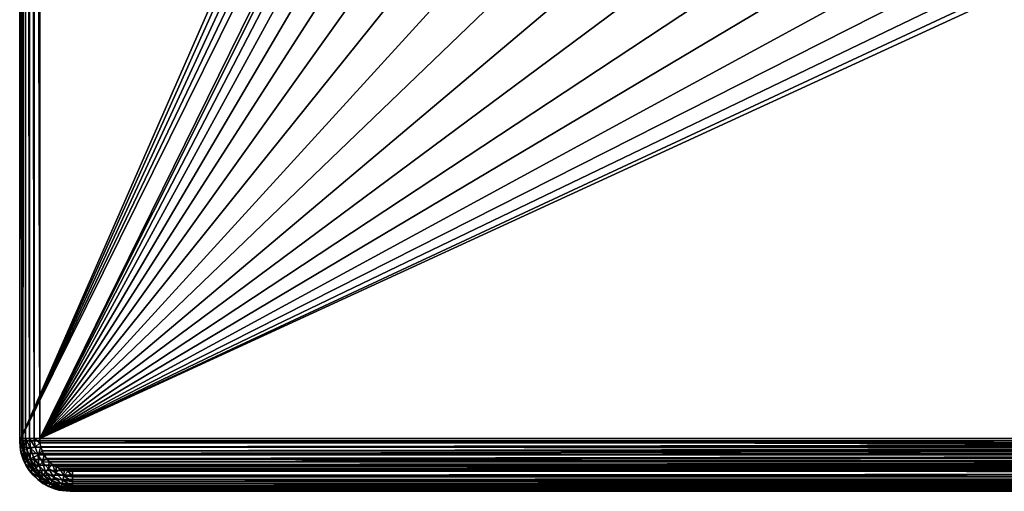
# Model space of a CAD drawing. Header units: metres. Extents: x -50 to 50, y -80 to 50.
# Tile 1 of 41: x -50 to -11, y -50 to -31. Entities that reach past the tile are written whole.
import ezdxf

# ---------------------------------------------------------------- set-up
doc = ezdxf.new("R2010")
doc.units = ezdxf.units.M
doc.layers.add('solid_FIT_12_SW0001', color=7, linetype='CONTINUOUS')

msp = doc.modelspace()

# ---------------------------------------------------------------- linework, layer by layer
at = {"layer": 'solid_FIT_12_SW0001'}
for points in [[(-50, 48.000278, 107), (-50, -48.000278, 107), (-49.921452, 47.921757, 107)], [(-50, 48.000278, 107), (-50, 47.999832, 102.5), (-50, -48.000305, 102.5)], [(-50, 48.000278, 107), (-50, -48.000305, 102.5), (-50, -48.000278, 107)], [(-36.597153, -17.427843, 102.5), (-50, -48.000305, 102.5), (-50, 47.999832, 102.5)], [(-50, -48.000278, 107), (-49.921452, -47.921757, 107), (-49.921452, 47.921757, 107)], [(-49.921452, 47.921757, 107), (-49.921452, -47.921757, 107), (-49.907276, 47.907581, 107.812218)], [(-49.921452, -47.921757, 107), (-49.907276, -47.907581, 107.812218), (-49.907276, 47.907581, 107.812218)], [(-49.907276, 47.907581, 107.812218), (-49.907276, -47.907581, 107.812218), (-49.870243, -47.907581, 108.024979)], [(-49.907276, 47.907581, 107.812218), (-49.870243, -47.907581, 108.024979), (-49.870247, 47.907581, 108.024971)], [(-49.870247, 47.907581, 108.024971), (-49.870243, -47.907581, 108.024979), (-49.769608, 47.907581, 108.217018)], [(-49.769608, 47.907581, 108.217018), (-49.870243, -47.907581, 108.024979), (-49.769604, -47.907581, 108.217018)], [(-49.769608, 47.907581, 108.217018), (-49.769604, -47.907581, 108.217018), (-49.615028, -47.907581, 108.369057)], [(-49.769608, 47.907581, 108.217018), (-49.615028, -47.907581, 108.369057), (-49.615028, 47.907581, 108.369057)], [(-49.615028, 47.907581, 108.369057), (-49.615028, -47.907581, 108.369057), (-49.421345, -47.907581, 108.466499)], [(-49.615028, 47.907581, 108.369057), (-49.421345, -47.907581, 108.466499), (-49.421341, 47.907581, 108.466499)], [(-49.421341, 47.907581, 108.466499), (-49.421345, -47.907581, 108.466499), (-49.207382, -47.907551, 108.5)], [(-49.421341, 47.907581, 108.466499), (-49.207382, -47.907551, 108.5), (-49.207382, 47.907551, 108.5)], [(-21.249317, 8.801449, 108.5), (-49.207382, 47.907551, 108.5), (-49.207382, -47.907551, 108.5)], [(-22.216209, 5.953105, 108.5), (-21.249317, 8.801449, 108.5), (-49.207382, -47.907551, 108.5)], [(-22.803211, 3.001976, 108.5), (-22.216209, 5.953105, 108.5), (-49.207382, -47.907551, 108.5)], [(-23, 0, 108.5), (-22.803211, 3.001976, 108.5), (-49.207382, -47.907551, 108.5)], [(-22.803211, -3.001976, 108.5), (-23, 0, 108.5), (-49.207382, -47.907551, 108.5)], [(-22.216209, -5.953105, 108.5), (-22.803211, -3.001976, 108.5), (-49.207382, -47.907551, 108.5)], [(-21.249317, -8.801449, 108.5), (-22.216209, -5.953105, 108.5), (-49.207382, -47.907551, 108.5)], [(-19.918446, -11.500178, 108.5), (-21.249317, -8.801449, 108.5), (-49.207382, -47.907551, 108.5)], [(-18.247242, -14.001358, 108.5), (-19.918446, -11.500178, 108.5), (-49.207382, -47.907551, 108.5)], [(-16.263428, -16.263428, 108.5), (-18.247242, -14.001358, 108.5), (-49.207382, -47.907551, 108.5)], [(-14.001358, -18.247242, 108.5), (-16.263428, -16.263428, 108.5), (-49.207382, -47.907551, 108.5)], [(-36.597153, -17.427843, 102.5), (-36.431774, -17.827023, 102.5), (-50, -48.000305, 102.5)], [(-36.431774, -17.827023, 102.5), (-36.169365, -18.16897, 102.5), (-50, -48.000305, 102.5)], [(-36.169365, -18.16897, 102.5), (-35.82655, -18.432037, 102.5), (-50, -48.000305, 102.5)], [(-11.500178, -19.918446, 108.5), (-14.001358, -18.247242, 108.5), (-49.207382, -47.907551, 108.5)], [(-35.82655, -18.432037, 102.5), (-35.428211, -18.597071, 102.5), (-50, -48.000305, 102.5)], [(-35.428211, -18.597071, 102.5), (50, -47.999832, 102.5), (-50, -48.000305, 102.5)], [(-35.428211, -18.597071, 102.5), (-7.996583, -26.71307, 102.5), (50, -47.999832, 102.5)], [(-8.801449, -21.249317, 108.5), (-11.500178, -19.918446, 108.5), (-49.207382, -47.907551, 108.5)], [(8.801449, -21.249317, 108.5), (-49.207382, -47.907551, 108.5), (49.207382, -47.907547, 108.5)], [(-5.953105, -22.216209, 108.5), (-8.801449, -21.249317, 108.5), (-49.207382, -47.907551, 108.5)], [(8.801449, -21.249317, 108.5), (5.953105, -22.216209, 108.5), (-49.207382, -47.907551, 108.5)], [(-3.001976, -22.803211, 108.5), (-5.953105, -22.216209, 108.5), (-49.207382, -47.907551, 108.5)], [(5.953105, -22.216209, 108.5), (3.001976, -22.803211, 108.5), (-49.207382, -47.907551, 108.5)], [(0, -23, 108.5), (-3.001976, -22.803211, 108.5), (-49.207382, -47.907551, 108.5)], [(3.001976, -22.803211, 108.5), (0, -23, 108.5), (-49.207382, -47.907551, 108.5)], [(-50, -48.000278, 107), (-49.87133, -48.366646, 107), (-49.921452, -47.921757, 107)], [(-50, -48.000305, 102.5), (50, -47.999832, 102.5), (49.975121, -48.314095, 102.5)], [(-49.949947, -48.444187, 107), (-49.87133, -48.366646, 107), (-50, -48.000278, 107)], [(-50, -48.000278, 107), (-50, -48.000305, 102.5), (-49.98431, -48.249489, 102.5)], [(-49.949947, -48.444187, 107), (-50, -48.000278, 107), (-49.98431, -48.249489, 102.5)], [(-49.98431, -48.249489, 102.5), (-50, -48.000305, 102.5), (49.975121, -48.314095, 102.5)], [(-49.87133, -48.366646, 107), (-49.907276, -47.907581, 107.812218), (-49.921452, -47.921757, 107)], [(-49.907276, -47.907581, 107.812218), (-49.857105, -48.352524, 107.814644), (-49.870243, -47.907581, 108.024979)], [(-49.87133, -48.366646, 107), (-49.857105, -48.352524, 107.814644), (-49.907276, -47.907581, 107.812218)], [(-49.870243, -47.907581, 108.024979), (-49.821033, -48.344318, 108.024979), (-49.769604, -47.907581, 108.217018)], [(-49.857105, -48.352524, 107.814644), (-49.821033, -48.344318, 108.024979), (-49.870243, -47.907581, 108.024979)], [(-49.821033, -48.344318, 108.024979), (-49.722923, -48.321922, 108.217018), (-49.769604, -47.907581, 108.217018)], [(-49.769604, -47.907581, 108.217018), (-49.572231, -48.287529, 108.369049), (-49.615028, -47.907581, 108.369057)], [(-49.769604, -47.907581, 108.217018), (-49.722923, -48.321922, 108.217018), (-49.572231, -48.287529, 108.369049)], [(-49.615028, -47.907581, 108.369057), (-49.383411, -48.244431, 108.466499), (-49.421345, -47.907581, 108.466499)], [(-49.615028, -47.907581, 108.369057), (-49.572231, -48.287529, 108.369049), (-49.383411, -48.244431, 108.466499)], [(-49.421345, -47.907581, 108.466499), (-49.196793, -48.074123, 108.5), (-49.207382, -47.907551, 108.5)], [(-49.421345, -47.907581, 108.466499), (-49.383411, -48.244431, 108.466499), (-49.196793, -48.074123, 108.5)], [(49.207382, -47.907547, 108.5), (-49.207382, -47.907551, 108.5), (-49.196793, -48.074123, 108.5)], [(49.196785, -48.07412, 108.5), (49.207382, -47.907547, 108.5), (-49.196793, -48.074123, 108.5)], [(-49.937805, -48.494892, 102.5), (-49.98431, -48.249489, 102.5), (49.975121, -48.314095, 102.5)], [(-49.949947, -48.444187, 107), (-49.98431, -48.249489, 102.5), (-49.937805, -48.494892, 102.5)], [(-49.949947, -48.444187, 107), (-49.723312, -48.789539, 107), (-49.87133, -48.366646, 107)], [(-49.937805, -48.494892, 102.5), (49.975121, -48.314095, 102.5), (49.901169, -48.621258, 102.5)], [(-49.87133, -48.366646, 107), (-49.709198, -48.775169, 107.816322), (-49.857105, -48.352524, 107.814644)], [(-49.87133, -48.366646, 107), (-49.723312, -48.789539, 107), (-49.709198, -48.775169, 107.816322)], [(-49.857105, -48.352524, 107.814644), (-49.709198, -48.775169, 107.816322), (-49.821033, -48.344318, 108.024979)], [(-49.821033, -48.344318, 108.024979), (-49.675892, -48.759159, 108.024986), (-49.722923, -48.321922, 108.217018)], [(-49.709198, -48.775169, 107.816322), (-49.675892, -48.759159, 108.024986), (-49.821033, -48.344318, 108.024979)], [(-49.722923, -48.321922, 108.217018), (-49.585224, -48.715492, 108.217026), (-49.572231, -48.287529, 108.369049)], [(-49.675892, -48.759159, 108.024986), (-49.585224, -48.715492, 108.217026), (-49.722923, -48.321922, 108.217018)], [(-49.585224, -48.715492, 108.217026), (-49.445961, -48.64843, 108.369057), (-49.572231, -48.287529, 108.369049)], [(-49.572231, -48.287529, 108.369049), (-49.271465, -48.564396, 108.466499), (-49.383411, -48.244431, 108.466499)], [(-49.572231, -48.287529, 108.369049), (-49.445961, -48.64843, 108.369057), (-49.271465, -48.564396, 108.466499)], [(-49.383411, -48.244431, 108.466499), (-49.164242, -48.239235, 108.5), (-49.196793, -48.074123, 108.5)], [(-49.383411, -48.244431, 108.466499), (-49.271465, -48.564396, 108.466499), (-49.164242, -48.239235, 108.5)], [(-49.271465, -48.564396, 108.466499), (-49.109928, -48.401424, 108.5), (-49.164242, -48.239235, 108.5)], [(-49.271465, -48.564396, 108.466499), (-49.03421, -48.555683, 108.5), (-49.109928, -48.401424, 108.5)], [(49.196785, -48.07412, 108.5), (-49.196793, -48.074123, 108.5), (-49.164242, -48.239235, 108.5)], [(49.164234, -48.239235, 108.5), (49.196785, -48.07412, 108.5), (-49.164242, -48.239235, 108.5)], [(49.164234, -48.239235, 108.5), (-49.164242, -48.239235, 108.5), (-49.109928, -48.401424, 108.5)], [(49.109924, -48.401424, 108.5), (49.164234, -48.239235, 108.5), (-49.109928, -48.401424, 108.5)], [(49.109924, -48.401424, 108.5), (-49.109928, -48.401424, 108.5), (-49.03421, -48.555683, 108.5)], [(49.034206, -48.555683, 108.5), (49.109924, -48.401424, 108.5), (-49.03421, -48.555683, 108.5)], [(-49.802032, -48.867867, 107), (-49.723312, -48.789539, 107), (-49.949947, -48.444187, 107)], [(-49.949947, -48.444187, 107), (-49.937805, -48.494892, 102.5), (-49.860939, -48.732986, 102.5)], [(-49.802032, -48.867867, 107), (-49.949947, -48.444187, 107), (-49.860939, -48.732986, 102.5)], [(-49.860939, -48.732986, 102.5), (-49.937805, -48.494892, 102.5), (49.901169, -48.621258, 102.5)], [(-49.860939, -48.732986, 102.5), (49.901169, -48.621258, 102.5), (49.808384, -48.854557, 102.5)], [(-49.754734, -48.959904, 102.5), (-49.860939, -48.732986, 102.5), (49.808384, -48.854557, 102.5)], [(-49.802032, -48.867867, 107), (-49.860939, -48.732986, 102.5), (-49.754734, -48.959904, 102.5)], [(-49.802032, -48.867867, 107), (-49.485249, -49.168545, 107), (-49.723312, -48.789539, 107)], [(-49.723312, -48.789539, 107), (-49.485249, -49.168545, 107), (-49.709198, -48.775169, 107.816322)], [(-49.709198, -48.775169, 107.816322), (-49.470955, -49.154316, 107.817184), (-49.675892, -48.759159, 108.024986)], [(-49.485249, -49.168545, 107), (-49.470955, -49.154316, 107.817184), (-49.709198, -48.775169, 107.816322)], [(-49.675892, -48.759159, 108.024986), (-49.44207, -49.131294, 108.024986), (-49.585224, -48.715492, 108.217026)], [(-49.470955, -49.154316, 107.817184), (-49.44207, -49.131294, 108.024986), (-49.675892, -48.759159, 108.024986)], [(-49.585224, -48.715492, 108.217026), (-49.363392, -49.06855, 108.217026), (-49.445961, -48.64843, 108.369057)], [(-49.44207, -49.131294, 108.024986), (-49.363392, -49.06855, 108.217026), (-49.585224, -48.715492, 108.217026)], [(-49.445961, -48.64843, 108.369057), (-49.242542, -48.972179, 108.369064), (-49.271465, -48.564396, 108.466499)], [(-49.363392, -49.06855, 108.217026), (-49.242542, -48.972179, 108.369064), (-49.445961, -48.64843, 108.369057)], [(-49.271465, -48.564396, 108.466499), (-49.091122, -48.851421, 108.466507), (-49.03421, -48.555683, 108.5)], [(-49.242542, -48.972179, 108.369064), (-49.091122, -48.851421, 108.466507), (-49.271465, -48.564396, 108.466499)], [(-49.091122, -48.851421, 108.466507), (-48.939365, -48.698112, 108.5), (-49.03421, -48.555683, 108.5)], [(-49.091122, -48.851421, 108.466507), (-48.826698, -48.826698, 108.5), (-48.939365, -48.698112, 108.5)], [(-49.091122, -48.851421, 108.466507), (-48.851425, -49.091118, 108.466507), (-48.826698, -48.826698, 108.5)], [(49.034206, -48.555683, 108.5), (-49.03421, -48.555683, 108.5), (-48.939365, -48.698112, 108.5)], [(48.939362, -48.698112, 108.5), (49.034206, -48.555683, 108.5), (-48.939365, -48.698112, 108.5)], [(48.939362, -48.698112, 108.5), (-48.939365, -48.698112, 108.5), (-48.826698, -48.826698, 108.5)], [(-48.851425, -49.091118, 108.466507), (-48.698112, -48.939362, 108.5), (-48.826698, -48.826698, 108.5)], [(48.826698, -48.826698, 108.5), (48.939362, -48.698112, 108.5), (-48.826698, -48.826698, 108.5)], [(48.826698, -48.826698, 108.5), (-48.826698, -48.826698, 108.5), (-48.698112, -48.939362, 108.5)], [(48.698112, -48.939365, 108.5), (48.826698, -48.826698, 108.5), (-48.698112, -48.939362, 108.5)], [(-49.563892, -49.246857, 107), (-49.485249, -49.168545, 107), (-49.802032, -48.867867, 107)], [(-49.802032, -48.867867, 107), (-49.754734, -48.959904, 102.5), (-49.620747, -49.172081, 102.5)], [(-49.563892, -49.246857, 107), (-49.802032, -48.867867, 107), (-49.620747, -49.172081, 102.5)], [(-49.754734, -48.959904, 102.5), (49.808384, -48.854557, 102.5), (49.687214, -49.074158, 102.5)], [(-49.620747, -49.172081, 102.5), (-49.754734, -48.959904, 102.5), (49.687214, -49.074158, 102.5)], [(-49.620747, -49.172081, 102.5), (49.687214, -49.074158, 102.5), (49.53936, -49.276989, 102.5)], [(-49.461124, -49.365776, 102.5), (-49.620747, -49.172081, 102.5), (49.53936, -49.276989, 102.5)], [(-49.563892, -49.246857, 107), (-49.620747, -49.172081, 102.5), (-49.461124, -49.365776, 102.5)], [(-49.563892, -49.246857, 107), (-49.168545, -49.485249, 107), (-49.485249, -49.168545, 107)], [(-49.485249, -49.168545, 107), (-49.168545, -49.485249, 107), (-49.470955, -49.154316, 107.817184)], [(-49.470955, -49.154316, 107.817184), (-49.15432, -49.470951, 107.817184), (-49.44207, -49.131294, 108.024986)], [(-49.168545, -49.485249, 107), (-49.15432, -49.470951, 107.817184), (-49.470955, -49.154316, 107.817184)], [(-49.44207, -49.131294, 108.024986), (-49.131298, -49.442066, 108.024986), (-49.363392, -49.06855, 108.217026)], [(-49.15432, -49.470951, 107.817184), (-49.131298, -49.442066, 108.024986), (-49.44207, -49.131294, 108.024986)], [(-49.363392, -49.06855, 108.217026), (-49.068554, -49.363388, 108.217026), (-49.242542, -48.972179, 108.369064)], [(-49.131298, -49.442066, 108.024986), (-49.068554, -49.363388, 108.217026), (-49.363392, -49.06855, 108.217026)], [(-49.242542, -48.972179, 108.369064), (-48.972179, -49.242542, 108.369057), (-49.091122, -48.851421, 108.466507)], [(-49.068554, -49.363388, 108.217026), (-48.972179, -49.242542, 108.369057), (-49.242542, -48.972179, 108.369064)], [(-48.972179, -49.242542, 108.369057), (-48.851425, -49.091118, 108.466507), (-49.091122, -48.851421, 108.466507)], [(-48.972179, -49.242542, 108.369057), (-48.64843, -49.445957, 108.369057), (-48.851425, -49.091118, 108.466507)], [(-48.851425, -49.091118, 108.466507), (-48.564396, -49.271461, 108.466499), (-48.698112, -48.939362, 108.5)], [(-48.64843, -49.445957, 108.369057), (-48.564396, -49.271461, 108.466499), (-48.851425, -49.091118, 108.466507)], [(48.698112, -48.939365, 108.5), (-48.698112, -48.939362, 108.5), (-48.555683, -49.034206, 108.5)], [(-48.564396, -49.271461, 108.466499), (-48.555683, -49.034206, 108.5), (-48.698112, -48.939362, 108.5)], [(-48.564396, -49.271461, 108.466499), (-48.401424, -49.109924, 108.5), (-48.555683, -49.034206, 108.5)], [(-48.564396, -49.271461, 108.466499), (-48.244431, -49.383404, 108.466492), (-48.401424, -49.109924, 108.5)], [(48.555683, -49.03421, 108.5), (48.698112, -48.939365, 108.5), (-48.555683, -49.034206, 108.5)], [(48.555683, -49.03421, 108.5), (-48.555683, -49.034206, 108.5), (-48.401424, -49.109924, 108.5)], [(48.401424, -49.109928, 108.5), (48.555683, -49.03421, 108.5), (-48.401424, -49.109924, 108.5)], [(48.401424, -49.109928, 108.5), (-48.401424, -49.109924, 108.5), (-48.239235, -49.164234, 108.5)], [(-48.244431, -49.383404, 108.466492), (-48.239235, -49.164234, 108.5), (-48.401424, -49.109924, 108.5)], [(-48.244431, -49.383404, 108.466492), (-48.074123, -49.196785, 108.5), (-48.239235, -49.164234, 108.5)], [(-48.244431, -49.383404, 108.466492), (-47.907581, -49.421341, 108.466499), (-48.074123, -49.196785, 108.5)], [(48.239235, -49.164242, 108.5), (48.401424, -49.109928, 108.5), (-48.239235, -49.164234, 108.5)], [(48.239235, -49.164242, 108.5), (-48.239235, -49.164234, 108.5), (-48.074123, -49.196785, 108.5)], [(48.074123, -49.196793, 108.5), (48.239235, -49.164242, 108.5), (-48.074123, -49.196785, 108.5)], [(48.074123, -49.196793, 108.5), (-48.074123, -49.196785, 108.5), (-47.907551, -49.207382, 108.5)], [(-47.907581, -49.421341, 108.466499), (-47.907551, -49.207382, 108.5), (-48.074123, -49.196785, 108.5)], [(-47.907581, -49.421341, 108.466499), (47.907547, -49.207382, 108.5), (-47.907551, -49.207382, 108.5)], [(47.907581, -49.421345, 108.466499), (47.907547, -49.207382, 108.5), (-47.907581, -49.421341, 108.466499)], [(47.907547, -49.207382, 108.5), (48.074123, -49.196793, 108.5), (-47.907551, -49.207382, 108.5)], [(-49.246853, -49.563892, 107), (-49.168545, -49.485249, 107), (-49.563892, -49.246857, 107)], [(-49.563892, -49.246857, 107), (-49.461124, -49.365776, 102.5), (-49.278702, -49.537933, 102.5)], [(-49.246853, -49.563892, 107), (-49.563892, -49.246857, 107), (-49.278702, -49.537933, 102.5)], [(-49.461124, -49.365776, 102.5), (49.53936, -49.276989, 102.5), (49.367176, -49.459816, 102.5)], [(-49.278702, -49.537933, 102.5), (-49.461124, -49.365776, 102.5), (49.367176, -49.459816, 102.5)], [(-49.278702, -49.537933, 102.5), (49.367176, -49.459816, 102.5), (49.173378, -49.619808, 102.5)], [(-49.076294, -49.685848, 102.5), (-49.278702, -49.537933, 102.5), (49.173378, -49.619808, 102.5)], [(-49.246853, -49.563892, 107), (-49.278702, -49.537933, 102.5), (-49.076294, -49.685848, 102.5)], [(-49.246853, -49.563892, 107), (-48.789539, -49.723312, 107), (-49.168545, -49.485249, 107)], [(-48.867867, -49.802032, 107), (-48.789539, -49.723312, 107), (-49.246853, -49.563892, 107)], [(-48.867867, -49.802032, 107), (-49.246853, -49.563892, 107), (-49.076294, -49.685848, 102.5)], [(-49.168545, -49.485249, 107), (-48.789539, -49.723312, 107), (-49.15432, -49.470951, 107.817184)], [(-49.15432, -49.470951, 107.817184), (-48.759159, -49.675884, 108.024979), (-49.131298, -49.442066, 108.024986)], [(-49.15432, -49.470951, 107.817184), (-48.775169, -49.709194, 107.816315), (-48.759159, -49.675884, 108.024979)], [(-48.789539, -49.723312, 107), (-48.775169, -49.709194, 107.816315), (-49.15432, -49.470951, 107.817184)], [(-49.131298, -49.442066, 108.024986), (-48.759159, -49.675884, 108.024979), (-49.068554, -49.363388, 108.217026)], [(-49.068554, -49.363388, 108.217026), (-48.715496, -49.58522, 108.217018), (-48.972179, -49.242542, 108.369057)], [(-48.759159, -49.675884, 108.024979), (-48.715496, -49.58522, 108.217018), (-49.068554, -49.363388, 108.217026)], [(-48.715496, -49.58522, 108.217018), (-48.64843, -49.445957, 108.369057), (-48.972179, -49.242542, 108.369057)], [(-48.759159, -49.675884, 108.024979), (-48.344318, -49.821026, 108.024971), (-48.715496, -49.58522, 108.217018)], [(-48.715496, -49.58522, 108.217018), (-48.321922, -49.722916, 108.21701), (-48.64843, -49.445957, 108.369057)], [(-48.344318, -49.821026, 108.024971), (-48.321922, -49.722916, 108.21701), (-48.715496, -49.58522, 108.217018)], [(-48.64843, -49.445957, 108.369057), (-48.287529, -49.572224, 108.369041), (-48.564396, -49.271461, 108.466499)], [(-48.321922, -49.722916, 108.21701), (-48.287529, -49.572224, 108.369041), (-48.64843, -49.445957, 108.369057)], [(-48.287529, -49.572224, 108.369041), (-48.244431, -49.383404, 108.466492), (-48.564396, -49.271461, 108.466499)], [(-48.321922, -49.722916, 108.21701), (-47.907581, -49.769608, 108.217018), (-48.287529, -49.572224, 108.369041)], [(-48.287529, -49.572224, 108.369041), (-47.907581, -49.615028, 108.369057), (-48.244431, -49.383404, 108.466492)], [(-47.907581, -49.769608, 108.217018), (-47.907581, -49.615028, 108.369057), (-48.287529, -49.572224, 108.369041)], [(-47.907581, -49.615028, 108.369057), (-47.907581, -49.421341, 108.466499), (-48.244431, -49.383404, 108.466492)], [(47.907581, -49.421345, 108.466499), (-47.907581, -49.421341, 108.466499), (-47.907581, -49.615028, 108.369057)], [(47.907581, -49.615028, 108.369057), (47.907581, -49.421345, 108.466499), (-47.907581, -49.615028, 108.369057)], [(47.907581, -49.615028, 108.369057), (-47.907581, -49.615028, 108.369057), (-47.907581, -49.769608, 108.217018)], [(47.907581, -49.769604, 108.217018), (47.907581, -49.615028, 108.369057), (-47.907581, -49.769608, 108.217018)], [(-49.076294, -49.685848, 102.5), (49.173378, -49.619808, 102.5), (48.961029, -49.754116, 102.5)], [(-48.857124, -49.807167, 102.5), (-49.076294, -49.685848, 102.5), (48.961029, -49.754116, 102.5)], [(-48.867867, -49.802032, 107), (-49.076294, -49.685848, 102.5), (-48.857124, -49.807167, 102.5)], [(-48.867867, -49.802032, 107), (-48.366646, -49.87133, 107), (-48.789539, -49.723312, 107)], [(-48.444187, -49.949947, 107), (-48.366646, -49.87133, 107), (-48.867867, -49.802032, 107)], [(-48.867867, -49.802032, 107), (-48.857124, -49.807167, 102.5), (-48.624237, -49.900192, 102.5)], [(-48.444187, -49.949947, 107), (-48.867867, -49.802032, 107), (-48.624237, -49.900192, 102.5)], [(-48.857124, -49.807167, 102.5), (48.961029, -49.754116, 102.5), (48.733879, -49.860588, 102.5)], [(-48.624237, -49.900192, 102.5), (-48.857124, -49.807167, 102.5), (48.733879, -49.860588, 102.5)], [(-48.789539, -49.723312, 107), (-48.366646, -49.87133, 107), (-48.775169, -49.709194, 107.816315)], [(-48.775169, -49.709194, 107.816315), (-48.344318, -49.821026, 108.024971), (-48.759159, -49.675884, 108.024979)], [(-48.775169, -49.709194, 107.816315), (-48.352528, -49.857105, 107.814636), (-48.344318, -49.821026, 108.024971)], [(-48.366646, -49.87133, 107), (-48.352528, -49.857105, 107.814636), (-48.775169, -49.709194, 107.816315)], [(-48.624237, -49.900192, 102.5), (48.733879, -49.860588, 102.5), (48.49551, -49.937649, 102.5)], [(-48.315628, -49.974876, 102.5), (-48.624237, -49.900192, 102.5), (48.49551, -49.937649, 102.5)], [(-48.444187, -49.949947, 107), (-48.624237, -49.900192, 102.5), (-48.315628, -49.974876, 102.5)], [(-48.444187, -49.949947, 107), (-47.921757, -49.921452, 107), (-48.366646, -49.87133, 107)], [(-48.444187, -49.949947, 107), (47.921757, -49.921452, 107), (-47.921757, -49.921452, 107)], [(48.444191, -49.949947, 107), (47.921757, -49.921452, 107), (-48.444187, -49.949947, 107)], [(-48.444187, -49.949947, 107), (-48.315628, -49.974876, 102.5), (-47.999832, -50, 102.5)], [(-48.000278, -50, 107), (-48.444187, -49.949947, 107), (-47.999832, -50, 102.5)], [(48.444191, -49.949947, 107), (-48.444187, -49.949947, 107), (-48.000278, -50, 107)], [(-48.366646, -49.87133, 107), (-47.921757, -49.921452, 107), (-48.352528, -49.857105, 107.814636)], [(-48.352528, -49.857105, 107.814636), (-47.907581, -49.870247, 108.024971), (-48.344318, -49.821026, 108.024971)], [(-48.352528, -49.857105, 107.814636), (-47.907581, -49.907276, 107.812218), (-47.907581, -49.870247, 108.024971)], [(-47.921757, -49.921452, 107), (-47.907581, -49.907276, 107.812218), (-48.352528, -49.857105, 107.814636)], [(-48.344318, -49.821026, 108.024971), (-47.907581, -49.870247, 108.024971), (-48.321922, -49.722916, 108.21701)], [(-47.907581, -49.870247, 108.024971), (-47.907581, -49.769608, 108.217018), (-48.321922, -49.722916, 108.21701)], [(-48.315628, -49.974876, 102.5), (48.49551, -49.937649, 102.5), (48.249802, -49.984272, 102.5)], [(-48.315628, -49.974876, 102.5), (48.249802, -49.984272, 102.5), (48.000282, -50, 102.5)], [(-47.999832, -50, 102.5), (-48.315628, -49.974876, 102.5), (48.000282, -50, 102.5)], [(48.444191, -49.949947, 107), (-48.000278, -50, 107), (48.000282, -50, 107)], [(-48.000278, -50, 107), (-47.999832, -50, 102.5), (48.000282, -50, 102.5)], [(48.000282, -50, 107), (-48.000278, -50, 107), (48.000282, -50, 102.5)], [(47.921757, -49.921452, 107), (-47.907581, -49.907276, 107.812218), (-47.921757, -49.921452, 107)], [(47.907581, -49.870243, 108.024979), (47.907581, -49.769604, 108.217018), (-47.907581, -49.769608, 108.217018)], [(47.907581, -49.870243, 108.024979), (-47.907581, -49.769608, 108.217018), (-47.907581, -49.870247, 108.024971)], [(47.907581, -49.870243, 108.024979), (-47.907581, -49.870247, 108.024971), (-47.907581, -49.907276, 107.812218)], [(47.907581, -49.907276, 107.812218), (47.907581, -49.870243, 108.024979), (-47.907581, -49.907276, 107.812218)], [(47.921757, -49.921452, 107), (47.907581, -49.907276, 107.812218), (-47.907581, -49.907276, 107.812218)]]:
    msp.add_3dface(points, dxfattribs=at)

doc.saveas('drawing.dxf')
